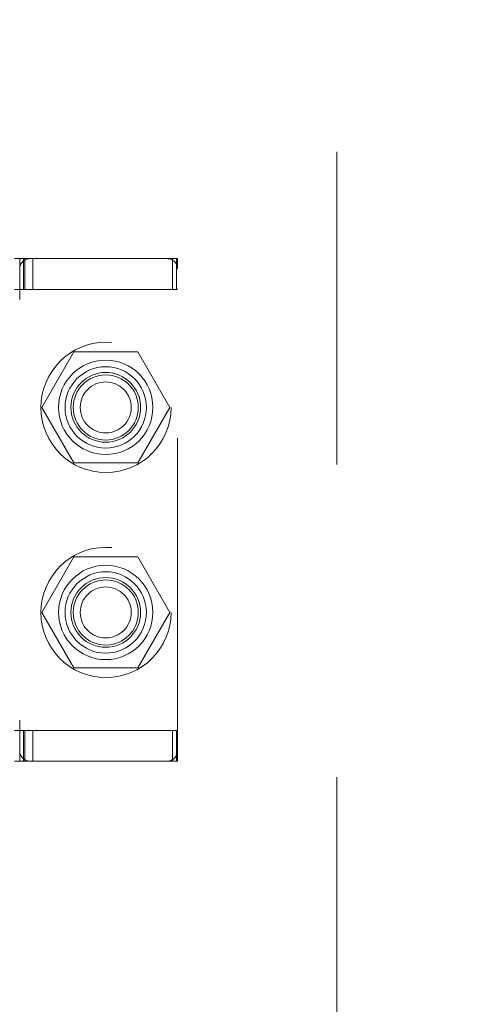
# Model space of a CAD drawing. Header units: inches. Extents: x 0.2 to 10.8, y 0.2 to 8.2.
# Tile 49 of 98: x 2.829 to 2.975, y 4.48 to 4.795. Entities that reach past the tile are written whole.
import ezdxf

# ---------------------------------------------------------------- set-up
doc = ezdxf.new("R2010")
doc.units = ezdxf.units.IN
doc.header["$MEASUREMENT"] = 0
doc.linetypes.add('HIDDEN', pattern=[0.075, 0.05, -0.025])
doc.layers.add('DIMENSIONS', color=140, linetype='Continuous')
doc.layers.add('SLD-0', color=179, linetype='Continuous')
doc.styles.add('SLDTEXTSTYLE0', font='TXT', dxfattribs={"width": 0.7})
doc.dimstyles.new('SLDDIMSTYLE0', dxfattribs={"dimtxt": 0.084961, "dimasz": 0.13, "dimexe": 0, "dimexo": 0.0625, "dimgap": 0.02124, "dimtad": 0, "dimtih": 1, "dimtoh": 1, "dimlfac": 12, "dimrnd": 1e-09, "dimzin": 12, "dimdsep": 46, "dimtxsty": 'SLDTEXTSTYLE0', "dimsah": 1, "dimcen": 0.09, "dimadec": 0, "dimazin": 3, "dimtfac": 1, "dimtofl": 0, "dimtmove": 0, "dimatfit": 3, "dimfxl": 0, "dimfrac": 2, "dimtolj": 1, "dimtzin": 12, "dimarcsym": 0})

# ---------------------------------------------------------------- blocks, each defined once
blk = doc.blocks.new('_D_1')
at = {"layer": 'DIMENSIONS'}
for p, q in [((2.92538, 4.88901), (2.27402, 4.88901)), ((2.39902, 4.88901), (2.39902, 4.32963)), ((2.23745, 4.17558), (2.20892, 4.17558)), ((2.20892, 4.17558), (2.20892, 4.04055)), ((2.5606, 4.17558), (2.58913, 4.17558)), ((2.58913, 4.17558), (2.58913, 4.04055)), ((2.20892, 4.04055), (2.23745, 4.04055)), ((2.58913, 4.04055), (2.5606, 4.04055)), ((2.39902, 3.39873), (2.39902, 4.02153)), ((2.92538, 3.39873), (2.27402, 3.39873))]:
    blk.add_line(p, q, dxfattribs=at)
for points in [[(2.39902, 4.88901), (2.37902, 4.75901), (2.41902, 4.75901)], [(2.39902, 3.39873), (2.41902, 3.52873), (2.37902, 3.52873)]]:
    blk.add_solid(points, dxfattribs=at)
at = {"layer": 'DIMENSIONS', "char_height": 0.083333, "attachment_point": 1, "style": 'SLDTEXTSTYLE0'}
for s, insert in [('17.88', (2.23745, 4.30203)), ('454.2', (2.23745, 4.14797))]:
    blk.add_mtext(s, dxfattribs=dict(at, insert=insert))

msp = doc.modelspace()

# ---------------------------------------------------------------- linework, layer by layer
at = {"layer": 'SLD-0', "linetype": 'HIDDEN', "lineweight": 18}
for p, q in [((2.9303842, 3.4526629), (2.9303842, 4.8350795)), ((2.8271986, 4.7185185), (2.828839, 4.7185185)), ((2.828839, 4.7185185), (2.8304794, 4.7185185)), ((2.828839, 4.7152377), (2.828839, 4.7185185)), ((2.8301081, 4.708676), (2.8301081, 4.7185185)), ((2.8304794, 4.708676), (2.8304794, 4.7185185)), ((2.8321199, 4.7185185), (2.8304794, 4.7185185)), ((2.8760831, 4.7185185), (2.8321199, 4.7185185)), ((2.8330322, 4.708676), (2.8330322, 4.7185185)), ((2.8777235, 4.7185185), (2.8760831, 4.7185185)), ((2.8777235, 4.708676), (2.8777235, 4.7185185)), ((2.8777235, 4.7185185), (2.879364, 4.7185185)), ((2.8790072, 4.708676), (2.8790072, 4.7185185)), ((2.879364, 4.7152377), (2.879364, 4.7185185)), ((2.828839, 4.7152377), (2.828839, 4.7053952)), ((2.879364, 4.5610382), (2.879364, 4.7152377)), ((2.828839, 4.708676), (2.8271986, 4.708676)), ((2.8304794, 4.708676), (2.828839, 4.708676)), ((2.8777235, 4.708676), (2.8304794, 4.708676)), ((2.879364, 4.708676), (2.8777235, 4.708676)), ((2.8461501, 4.6886629), (2.8359021, 4.6709129)), ((2.866646, 4.6886629), (2.8461501, 4.6886629)), ((2.876894, 4.6709129), (2.866646, 4.6886629)), ((2.8359021, 4.6709129), (2.8461501, 4.6531629)), ((2.866646, 4.6531629), (2.876894, 4.6709129)), ((2.8461501, 4.6531629), (2.866646, 4.6531629)), ((2.8461501, 4.6230795), (2.8359021, 4.6053295)), ((2.866646, 4.6230795), (2.8461501, 4.6230795)), ((2.876894, 4.6053295), (2.866646, 4.6230795)), ((2.8359021, 4.6053295), (2.8461501, 4.5875795)), ((2.866646, 4.5875795), (2.876894, 4.6053295)), ((2.8461501, 4.5875795), (2.866646, 4.5875795)), ((2.828839, 4.5708807), (2.828839, 4.5610382)), ((2.8271986, 4.5675999), (2.828839, 4.5675999)), ((2.828839, 4.5675999), (2.8304794, 4.5675999)), ((2.8301081, 4.5577574), (2.8301081, 4.5675999)), ((2.8304794, 4.5577574), (2.8304794, 4.5675999)), ((2.8777235, 4.5675999), (2.8304794, 4.5675999)), ((2.8330322, 4.5577574), (2.8330322, 4.5675999)), ((2.8777235, 4.5577574), (2.8777235, 4.5675999)), ((2.8777235, 4.5675999), (2.879364, 4.5675999)), ((2.8790072, 4.5577574), (2.8790072, 4.5675999)), ((2.828839, 4.5577574), (2.828839, 4.5610382)), ((2.879364, 4.5577574), (2.879364, 4.5610382)), ((2.828839, 4.5577574), (2.8271986, 4.5577574)), ((2.8304794, 4.5577574), (2.828839, 4.5577574)), ((2.8321199, 4.5577574), (2.8304794, 4.5577574)), ((2.8321199, 4.5577574), (2.8760831, 4.5577574)), ((2.8777235, 4.5577574), (2.8760831, 4.5577574)), ((2.879364, 4.5577574), (2.8777235, 4.5577574))]:
    msp.add_line(p, q, dxfattribs=at)
for centre, radius in [((2.8564676, 4.6709129), 0.0208333), ((2.8563981, 4.6709463), 0.0150919), ((2.8563981, 4.6709129), 0.0130208), ((2.8563981, 4.6709463), 0.0111549), ((2.8563981, 4.6709129), 0.0104167), ((2.8563981, 4.6709129), 0.0081625), ((2.8564676, 4.6053295), 0.0208333), ((2.8563981, 4.6053295), 0.0150919), ((2.8563981, 4.6053295), 0.0130208), ((2.8563981, 4.6053295), 0.0111549), ((2.8563981, 4.6053295), 0.0104167), ((2.8563981, 4.6053295), 0.0081625)]:
    msp.add_circle(centre, radius, dxfattribs=at)
for centre, start, end in [((2.8321199, 4.7152377), 90, 180), ((2.8760831, 4.7152377), 0, 90), ((2.8321199, 4.5610382), 180, 270), ((2.8760831, 4.5610382), 270, 0)]:
    msp.add_arc(centre, 0.0032808, start, end, dxfattribs=at)

# ---------------------------------------------------------------- dimensions: what is measured, and where the dimension line sits
at = {"layer": 'DIMENSIONS'}
dim = msp.add_linear_dim(base=(2.3990237, 3.3987324), p1=(2.9753842, 4.88901), p2=(2.9753842, 3.3987324), angle=90, dimstyle='SLDDIMSTYLE0', dxfattribs=at)
dim.commit()
dim.dimension.update_dxf_attribs({"geometry": '_D_1', "text_midpoint": (2.3990237, 4.1755834), "dimtype": 160})

doc.saveas('drawing.dxf')
